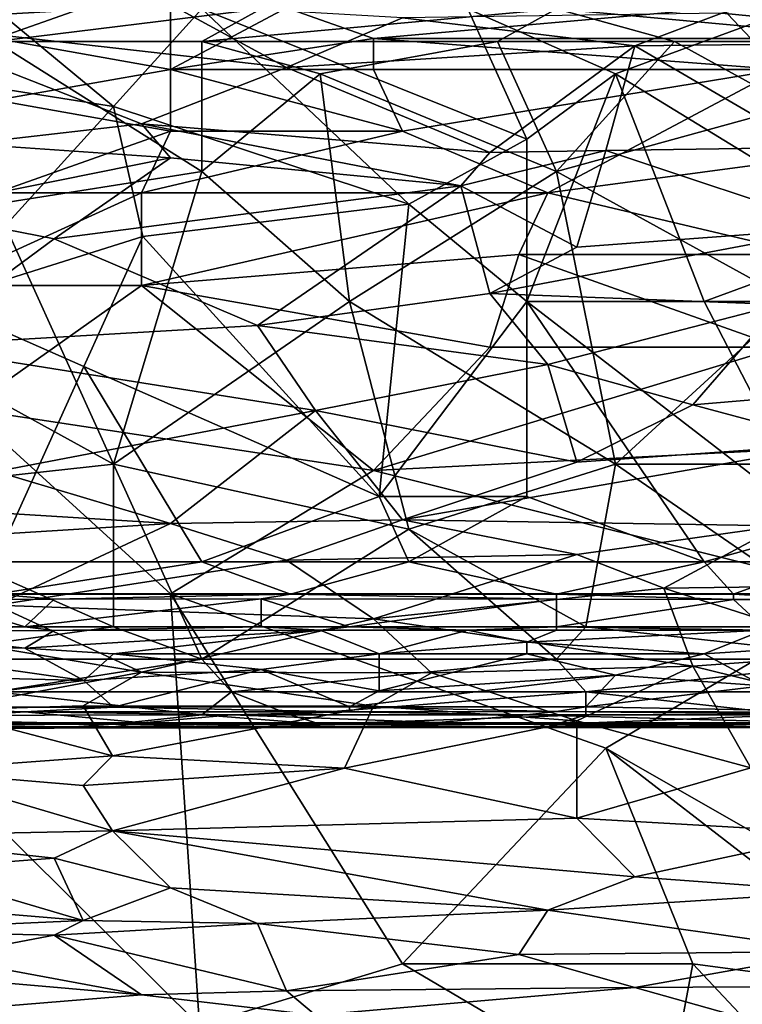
# Model space of a CAD drawing. Extents: x -0.375 to 0.375, y -0.309 to 0.309.
# Tile 159 of 226: x -0.125 to -0.072, y 0.138 to 0.209. Entities that reach past the tile are written whole.
import ezdxf

# ---------------------------------------------------------------- set-up
doc = ezdxf.new("R2010")
doc.units = 0

msp = doc.modelspace()

# ---------------------------------------------------------------- linework, layer by layer
for points in [[(-0.134753, 0.209035, 0.804633), (-0.113707, 0.210274, 0.806569), (-0.138963, 0.215043, 0.814311)], [(-0.073719, 0.209644, 0.804633), (-0.052673, 0.207588, 0.800761), (-0.054778, 0.213263, 0.81044)], [(-0.138963, 0.210034, 0.449167), (-0.113707, 0.212272, 0.449182), (-0.126335, 0.207797, 0.448193)], [(-0.113707, 0.20556, 0.44741), (-0.126335, 0.207797, 0.448193), (-0.113707, 0.212272, 0.449182)], [(-0.113707, 0.20556, 0.44741), (-0.113707, 0.212272, 0.449182), (-0.105289, 0.210034, 0.448342)], [(-0.134753, 0.209035, 0.804633), (-0.105289, 0.205697, 0.798826), (-0.113707, 0.210274, 0.806569)], [(-0.113707, 0.210274, 0.806569), (-0.105289, 0.205697, 0.798826), (-0.09687, 0.209304, 0.804633)], [(-0.113707, 0.20556, 0.44741), (-0.105289, 0.210034, 0.448342), (-0.098975, 0.207797, 0.447663)], [(-0.098975, 0.207797, 0.447663), (-0.105289, 0.210034, 0.448342), (-0.073719, 0.210034, 0.447866)], [(-0.098975, 0.207797, 0.447663), (-0.073719, 0.210034, 0.447866), (-0.071615, 0.207797, 0.447359)], [(-0.071615, 0.207797, 0.447359), (-0.073719, 0.210034, 0.447866), (-0.040045, 0.210034, 0.447661)], [(-0.132833, 0.205233, 0.354298), (-0.126408, 0.20995, 0.354271), (-0.117842, 0.202874, 0.354343)], [(-0.126408, 0.207591, 0.449938), (-0.111418, 0.207591, 0.449936), (-0.107134, 0.20995, 0.449597)], [(-0.117842, 0.202874, 0.354343), (-0.126408, 0.20995, 0.354271), (-0.111418, 0.20995, 0.354349)], [(-0.126408, 0.207591, 0.449938), (-0.107134, 0.20995, 0.449597), (-0.126408, 0.20995, 0.449608)], [(-0.096427, 0.195798, 0.354246), (-0.117842, 0.202874, 0.354343), (-0.111418, 0.20995, 0.354349)], [(-0.111418, 0.20995, 0.354349), (-0.092144, 0.20995, 0.354317), (-0.087861, 0.200515, 0.354303)], [(-0.111418, 0.207591, 0.449936), (-0.090002, 0.207591, 0.44995), (-0.085719, 0.20995, 0.449608)], [(-0.111418, 0.207591, 0.449936), (-0.085719, 0.20995, 0.449608), (-0.107134, 0.20995, 0.449597)], [(-0.096427, 0.195798, 0.354246), (-0.111418, 0.20995, 0.354349), (-0.087861, 0.200515, 0.354303)], [(-0.105289, 0.205697, 0.798826), (-0.080033, 0.20727, 0.800761), (-0.09687, 0.209304, 0.804633)], [(-0.09687, 0.209304, 0.804633), (-0.080033, 0.20727, 0.800761), (-0.073719, 0.209644, 0.804633)], [(-0.081436, 0.205233, 0.354341), (-0.092144, 0.20995, 0.354317), (-0.068587, 0.20995, 0.354338)], [(-0.087861, 0.200515, 0.354303), (-0.092144, 0.20995, 0.354317), (-0.081436, 0.205233, 0.354341)], [(-0.090002, 0.207591, 0.44995), (-0.077153, 0.207591, 0.449957), (-0.085719, 0.20995, 0.449608)], [(-0.06002, 0.207591, 0.449946), (-0.051454, 0.20995, 0.449611), (-0.085719, 0.20995, 0.449608)], [(-0.077153, 0.207591, 0.449957), (-0.06002, 0.207591, 0.449946), (-0.085719, 0.20995, 0.449608)], [(-0.081436, 0.205233, 0.354341), (-0.068587, 0.20995, 0.354338), (-0.062162, 0.19344, 0.354214)], [(-0.052673, 0.207588, 0.800761), (-0.073719, 0.209644, 0.804633), (-0.080033, 0.20727, 0.800761)], [(-0.134753, 0.209035, 0.804633), (-0.115812, 0.201619, 0.793019), (-0.105289, 0.205697, 0.798826)], [(-0.128439, 0.200172, 0.791083), (-0.115812, 0.201619, 0.793019), (-0.134753, 0.209035, 0.804633)], [(-0.126408, 0.207591, 0.449938), (-0.111418, 0.198157, 0.449925), (-0.111418, 0.207591, 0.449936)], [(-0.126408, 0.195798, 0.449932), (-0.111418, 0.198157, 0.449925), (-0.126408, 0.207591, 0.449938)], [(-0.126335, 0.203322, 0.447176), (-0.126335, 0.207797, 0.448193), (-0.113707, 0.20556, 0.44741)], [(-0.098975, 0.20556, 0.447213), (-0.113707, 0.20556, 0.44741), (-0.098975, 0.207797, 0.447663)], [(-0.102851, 0.205233, 0.449965), (-0.090002, 0.207591, 0.44995), (-0.111418, 0.207591, 0.449936)], [(-0.111418, 0.198157, 0.449925), (-0.102851, 0.205233, 0.449965), (-0.111418, 0.207591, 0.449936)], [(-0.105289, 0.205697, 0.798826), (-0.090556, 0.199526, 0.789147), (-0.080033, 0.20727, 0.800761)], [(-0.085719, 0.198157, 0.449942), (-0.090002, 0.207591, 0.44995), (-0.102851, 0.205233, 0.449965)], [(-0.06951, 0.20556, 0.44695), (-0.098975, 0.207797, 0.447663), (-0.071615, 0.207797, 0.447359)], [(-0.098975, 0.20556, 0.447213), (-0.098975, 0.207797, 0.447663), (-0.06951, 0.20556, 0.44695)], [(-0.080033, 0.20727, 0.800761), (-0.090556, 0.199526, 0.789147), (-0.082138, 0.199683, 0.789147)], [(-0.085719, 0.198157, 0.449942), (-0.077153, 0.207591, 0.449957), (-0.090002, 0.207591, 0.44995)], [(-0.085719, 0.198157, 0.449942), (-0.068587, 0.202874, 0.449942), (-0.077153, 0.207591, 0.449957)], [(-0.082138, 0.199683, 0.789147), (-0.067405, 0.199903, 0.789147), (-0.080033, 0.20727, 0.800761)], [(-0.080033, 0.20727, 0.800761), (-0.067405, 0.199903, 0.789147), (-0.052673, 0.207588, 0.800761)], [(-0.068587, 0.202874, 0.449942), (-0.06002, 0.207591, 0.449946), (-0.077153, 0.207591, 0.449957)], [(-0.130691, 0.188723, 0.354249), (-0.132833, 0.205233, 0.354298), (-0.117842, 0.202874, 0.354343)], [(-0.113707, 0.201085, 0.446631), (-0.126335, 0.203322, 0.447176), (-0.113707, 0.20556, 0.44741)], [(-0.105289, 0.205697, 0.798826), (-0.115812, 0.201619, 0.793019), (-0.090556, 0.199526, 0.789147)], [(-0.09687, 0.201085, 0.446496), (-0.113707, 0.20556, 0.44741), (-0.098975, 0.20556, 0.447213)], [(-0.113707, 0.201085, 0.446631), (-0.113707, 0.20556, 0.44741), (-0.09687, 0.201085, 0.446496)], [(-0.10071, 0.188723, 0.449947), (-0.102851, 0.205233, 0.449965), (-0.111418, 0.198157, 0.449925)], [(-0.10071, 0.188723, 0.449947), (-0.085719, 0.198157, 0.449942), (-0.102851, 0.205233, 0.449965)], [(-0.09687, 0.201085, 0.446496), (-0.098975, 0.20556, 0.447213), (-0.06951, 0.20556, 0.44695)], [(-0.06951, 0.20556, 0.44695), (-0.086347, 0.19661, 0.445951), (-0.09687, 0.201085, 0.446496)], [(-0.087861, 0.188723, 0.354229), (-0.087861, 0.200515, 0.354303), (-0.081436, 0.205233, 0.354341)], [(-0.075011, 0.188723, 0.354233), (-0.087861, 0.188723, 0.354229), (-0.081436, 0.205233, 0.354341)], [(-0.06951, 0.198847, 0.446094), (-0.086347, 0.19661, 0.445951), (-0.06951, 0.20556, 0.44695)], [(-0.075011, 0.188723, 0.354233), (-0.081436, 0.205233, 0.354341), (-0.062162, 0.19344, 0.354214)], [(-0.130691, 0.188723, 0.354249), (-0.117842, 0.202874, 0.354343), (-0.115701, 0.19344, 0.354261)], [(-0.126335, 0.203322, 0.447176), (-0.113707, 0.201085, 0.446631), (-0.126335, 0.19661, 0.446174)], [(-0.115701, 0.19344, 0.354261), (-0.117842, 0.202874, 0.354343), (-0.096427, 0.195798, 0.354246)], [(-0.068587, 0.188723, 0.449965), (-0.068587, 0.202874, 0.449942), (-0.085719, 0.198157, 0.449942)], [(-0.128439, 0.200172, 0.791083), (-0.113707, 0.199147, 0.789147), (-0.115812, 0.201619, 0.793019)], [(-0.115812, 0.201619, 0.793019), (-0.092661, 0.197113, 0.785276), (-0.090556, 0.199526, 0.789147)], [(-0.113707, 0.199147, 0.789147), (-0.092661, 0.197113, 0.785276), (-0.115812, 0.201619, 0.793019)], [(-0.115812, 0.19661, 0.446094), (-0.126335, 0.19661, 0.446174), (-0.113707, 0.201085, 0.446631)], [(-0.115812, 0.19661, 0.446094), (-0.09687, 0.201085, 0.446496), (-0.086347, 0.19661, 0.445951)], [(-0.115812, 0.19661, 0.446094), (-0.113707, 0.201085, 0.446631), (-0.09687, 0.201085, 0.446496)], [(-0.128439, 0.200172, 0.791083), (-0.132649, 0.195319, 0.78334), (-0.113707, 0.199147, 0.789147)], [(-0.096427, 0.195798, 0.354246), (-0.087861, 0.200515, 0.354303), (-0.087861, 0.188723, 0.354229)], [(-0.082138, 0.199683, 0.789147), (-0.090556, 0.199526, 0.789147), (-0.092661, 0.197113, 0.785276)], [(-0.082138, 0.199683, 0.789147), (-0.092661, 0.197113, 0.785276), (-0.084242, 0.192671, 0.777533)], [(-0.084242, 0.192671, 0.777533), (-0.065301, 0.194064, 0.779469), (-0.082138, 0.199683, 0.789147)], [(-0.067405, 0.199903, 0.789147), (-0.082138, 0.199683, 0.789147), (-0.065301, 0.194064, 0.779469)], [(-0.132649, 0.195319, 0.78334), (-0.122126, 0.193265, 0.779469), (-0.113707, 0.199147, 0.789147)], [(-0.122126, 0.193265, 0.779469), (-0.092661, 0.197113, 0.785276), (-0.113707, 0.199147, 0.789147)], [(-0.067405, 0.192135, 0.445573), (-0.086347, 0.19661, 0.445951), (-0.06951, 0.198847, 0.446094)], [(-0.117842, 0.17693, 0.449921), (-0.111418, 0.198157, 0.449925), (-0.126408, 0.195798, 0.449932)], [(-0.117842, 0.17693, 0.449921), (-0.10071, 0.188723, 0.449947), (-0.111418, 0.198157, 0.449925)], [(-0.081436, 0.17693, 0.449921), (-0.085719, 0.198157, 0.449942), (-0.10071, 0.188723, 0.449947)], [(-0.081436, 0.17693, 0.449921), (-0.068587, 0.188723, 0.449965), (-0.085719, 0.198157, 0.449942)], [(-0.130544, 0.189897, 0.445587), (-0.115812, 0.19661, 0.446094), (-0.115812, 0.189897, 0.445551)], [(-0.130544, 0.189897, 0.445587), (-0.126335, 0.19661, 0.446174), (-0.115812, 0.19661, 0.446094)], [(-0.122126, 0.193265, 0.779469), (-0.107393, 0.18698, 0.767855), (-0.092661, 0.197113, 0.785276)], [(-0.115812, 0.189897, 0.445551), (-0.086347, 0.19661, 0.445951), (-0.088452, 0.192135, 0.445622)], [(-0.115812, 0.189897, 0.445551), (-0.115812, 0.19661, 0.446094), (-0.086347, 0.19661, 0.445951)], [(-0.092661, 0.197113, 0.785276), (-0.107393, 0.18698, 0.767855), (-0.090556, 0.189302, 0.771726)], [(-0.092661, 0.197113, 0.785276), (-0.090556, 0.189302, 0.771726), (-0.084242, 0.192671, 0.777533)], [(-0.088452, 0.192135, 0.445622), (-0.086347, 0.19661, 0.445951), (-0.067405, 0.192135, 0.445573)], [(-0.117842, 0.17693, 0.449921), (-0.126408, 0.195798, 0.449932), (-0.139258, 0.188723, 0.449943)], [(-0.098568, 0.174571, 0.354238), (-0.115701, 0.19344, 0.354261), (-0.096427, 0.195798, 0.354246)], [(-0.098568, 0.174571, 0.354238), (-0.096427, 0.195798, 0.354246), (-0.087861, 0.188723, 0.354229)], [(-0.132649, 0.185506, 0.765919), (-0.122126, 0.193265, 0.779469), (-0.132649, 0.195319, 0.78334)], [(-0.090556, 0.189302, 0.771726), (-0.06951, 0.18852, 0.769791), (-0.065301, 0.194064, 0.779469)], [(-0.084242, 0.192671, 0.777533), (-0.090556, 0.189302, 0.771726), (-0.065301, 0.194064, 0.779469)], [(-0.132649, 0.185506, 0.765919), (-0.107393, 0.18698, 0.767855), (-0.122126, 0.193265, 0.779469)], [(-0.119984, 0.184005, 0.354258), (-0.130691, 0.188723, 0.354249), (-0.115701, 0.19344, 0.354261)], [(-0.119984, 0.184005, 0.354258), (-0.115701, 0.19344, 0.354261), (-0.098568, 0.174571, 0.354238)], [(-0.062162, 0.188723, 0.354217), (-0.075011, 0.188723, 0.354233), (-0.062162, 0.19344, 0.354214)], [(-0.090556, 0.185422, 0.445298), (-0.115812, 0.189897, 0.445551), (-0.088452, 0.192135, 0.445622)], [(-0.090556, 0.185422, 0.445298), (-0.088452, 0.192135, 0.445622), (-0.06951, 0.185422, 0.445262)], [(-0.088452, 0.192135, 0.445622), (-0.067405, 0.192135, 0.445573), (-0.06951, 0.185422, 0.445262)], [(-0.130544, 0.189897, 0.445587), (-0.115812, 0.189897, 0.445551), (-0.128439, 0.180948, 0.445238)], [(-0.128439, 0.180948, 0.445238), (-0.115812, 0.189897, 0.445551), (-0.098975, 0.176473, 0.445118)], [(-0.098975, 0.176473, 0.445118), (-0.115812, 0.189897, 0.445551), (-0.090556, 0.185422, 0.445298)], [(-0.107393, 0.18698, 0.767855), (-0.086347, 0.184167, 0.762048), (-0.090556, 0.189302, 0.771726)], [(-0.090556, 0.189302, 0.771726), (-0.086347, 0.184167, 0.762048), (-0.06951, 0.18852, 0.769791)], [(-0.139258, 0.174571, 0.449925), (-0.117842, 0.17693, 0.449921), (-0.139258, 0.188723, 0.449943)], [(-0.126408, 0.169854, 0.354262), (-0.130691, 0.188723, 0.354249), (-0.119984, 0.184005, 0.354258)], [(-0.117842, 0.17693, 0.449921), (-0.096427, 0.172213, 0.449907), (-0.10071, 0.188723, 0.449947)], [(-0.096427, 0.172213, 0.449907), (-0.081436, 0.17693, 0.449921), (-0.10071, 0.188723, 0.449947)], [(-0.087861, 0.174571, 0.354237), (-0.098568, 0.174571, 0.354238), (-0.087861, 0.188723, 0.354229)], [(-0.066445, 0.172213, 0.35424), (-0.087861, 0.188723, 0.354229), (-0.075011, 0.188723, 0.354233)], [(-0.075011, 0.169854, 0.354272), (-0.087861, 0.188723, 0.354229), (-0.066445, 0.172213, 0.35424)], [(-0.087861, 0.174571, 0.354237), (-0.087861, 0.188723, 0.354229), (-0.075011, 0.169854, 0.354272)], [(-0.055737, 0.17693, 0.449939), (-0.068587, 0.188723, 0.449965), (-0.081436, 0.17693, 0.449921)], [(-0.062162, 0.188723, 0.354217), (-0.066445, 0.172213, 0.35424), (-0.075011, 0.188723, 0.354233)], [(-0.075824, 0.18124, 0.756241), (-0.06951, 0.18852, 0.769791), (-0.086347, 0.184167, 0.762048)], [(-0.075824, 0.18124, 0.756241), (-0.052673, 0.183185, 0.759287), (-0.06951, 0.18852, 0.769791)], [(-0.103184, 0.180831, 0.756241), (-0.107393, 0.18698, 0.767855), (-0.132649, 0.185506, 0.765919)], [(-0.086347, 0.184167, 0.762048), (-0.107393, 0.18698, 0.767855), (-0.103184, 0.180831, 0.756241)], [(-0.103184, 0.180831, 0.756241), (-0.132649, 0.185506, 0.765919), (-0.126335, 0.176395, 0.748498)], [(-0.098975, 0.176473, 0.445118), (-0.090556, 0.185422, 0.445298), (-0.06951, 0.185422, 0.445262)], [(-0.098975, 0.176473, 0.445118), (-0.06951, 0.185422, 0.445262), (-0.054778, 0.17871, 0.445077)], [(-0.111418, 0.169854, 0.354269), (-0.126408, 0.169854, 0.354262), (-0.119984, 0.184005, 0.354258)], [(-0.111418, 0.169854, 0.354269), (-0.119984, 0.184005, 0.354258), (-0.098568, 0.174571, 0.354238)], [(-0.084242, 0.177079, 0.748498), (-0.086347, 0.184167, 0.762048), (-0.103184, 0.180831, 0.756241)], [(-0.075824, 0.18124, 0.756241), (-0.086347, 0.184167, 0.762048), (-0.084242, 0.177079, 0.748498)], [(-0.065301, 0.178396, 0.750434), (-0.052673, 0.183185, 0.759287), (-0.075824, 0.18124, 0.756241)], [(-0.113707, 0.167523, 0.444986), (-0.143172, 0.167523, 0.445012), (-0.128439, 0.180948, 0.445238)], [(-0.113707, 0.167523, 0.444986), (-0.128439, 0.180948, 0.445238), (-0.098975, 0.176473, 0.445118)], [(-0.126335, 0.176395, 0.748498), (-0.113707, 0.172633, 0.740756), (-0.103184, 0.180831, 0.756241)], [(-0.113707, 0.172633, 0.740756), (-0.09687, 0.172895, 0.740756), (-0.103184, 0.180831, 0.756241)], [(-0.103184, 0.180831, 0.756241), (-0.09687, 0.172895, 0.740756), (-0.084242, 0.177079, 0.748498)], [(-0.084242, 0.177079, 0.748498), (-0.065301, 0.178396, 0.750434), (-0.075824, 0.18124, 0.756241)], [(-0.098975, 0.176473, 0.445118), (-0.054778, 0.17871, 0.445077), (-0.063196, 0.167523, 0.444898)], [(-0.09687, 0.172895, 0.740756), (-0.06951, 0.172458, 0.73882), (-0.065301, 0.178396, 0.750434)], [(-0.084242, 0.177079, 0.748498), (-0.09687, 0.172895, 0.740756), (-0.065301, 0.178396, 0.750434)], [(-0.139258, 0.174571, 0.449925), (-0.117842, 0.165137, 0.449878), (-0.117842, 0.17693, 0.449921)], [(-0.111418, 0.162778, 0.44983), (-0.096427, 0.172213, 0.449907), (-0.117842, 0.17693, 0.449921)], [(-0.117842, 0.165137, 0.449878), (-0.111418, 0.162778, 0.44983), (-0.117842, 0.17693, 0.449921)], [(-0.113707, 0.167523, 0.444986), (-0.098975, 0.176473, 0.445118), (-0.063196, 0.167523, 0.444898)], [(-0.083577, 0.165137, 0.449866), (-0.081436, 0.17693, 0.449921), (-0.096427, 0.172213, 0.449907)], [(-0.083577, 0.165137, 0.449866), (-0.064304, 0.165137, 0.449874), (-0.081436, 0.17693, 0.449921)], [(-0.064304, 0.165137, 0.449874), (-0.055737, 0.17693, 0.449939), (-0.081436, 0.17693, 0.449921)], [(-0.136858, 0.174046, 0.744627), (-0.113707, 0.172633, 0.740756), (-0.126335, 0.176395, 0.748498)], [(-0.134974, 0.162778, 0.449852), (-0.117842, 0.165137, 0.449878), (-0.139258, 0.174571, 0.449925)], [(-0.096427, 0.169854, 0.354266), (-0.111418, 0.169854, 0.354269), (-0.098568, 0.174571, 0.354238)], [(-0.096427, 0.169854, 0.354266), (-0.098568, 0.174571, 0.354238), (-0.087861, 0.174571, 0.354237)], [(-0.096427, 0.169854, 0.354266), (-0.087861, 0.174571, 0.354237), (-0.075011, 0.169854, 0.354272)], [(-0.141067, 0.170929, 0.73882), (-0.113707, 0.172633, 0.740756), (-0.136858, 0.174046, 0.744627)], [(-0.105289, 0.169971, 0.734949), (-0.09687, 0.172895, 0.740756), (-0.113707, 0.172633, 0.740756)], [(-0.084242, 0.170369, 0.734949), (-0.09687, 0.172895, 0.740756), (-0.105289, 0.169971, 0.734949)], [(-0.084242, 0.170369, 0.734949), (-0.06951, 0.172458, 0.73882), (-0.09687, 0.172895, 0.740756)], [(-0.113707, 0.172633, 0.740756), (-0.141067, 0.170929, 0.73882), (-0.126335, 0.1667, 0.729142)], [(-0.126335, 0.1667, 0.729142), (-0.105289, 0.169971, 0.734949), (-0.113707, 0.172633, 0.740756)], [(-0.085719, 0.162778, 0.449844), (-0.096427, 0.172213, 0.449907), (-0.111418, 0.162778, 0.44983)], [(-0.085719, 0.162778, 0.449844), (-0.083577, 0.165137, 0.449866), (-0.096427, 0.172213, 0.449907)], [(-0.084242, 0.170369, 0.734949), (-0.077928, 0.167943, 0.729142), (-0.06951, 0.172458, 0.73882)], [(-0.077928, 0.167943, 0.729142), (-0.050568, 0.168286, 0.729142), (-0.06951, 0.172458, 0.73882)], [(-0.075011, 0.169854, 0.354272), (-0.066445, 0.172213, 0.35424), (-0.066445, 0.169854, 0.354263)], [(-0.105289, 0.169971, 0.734949), (-0.098975, 0.165716, 0.72527), (-0.084242, 0.170369, 0.734949)], [(-0.098975, 0.165716, 0.72527), (-0.077928, 0.167943, 0.729142), (-0.084242, 0.170369, 0.734949)], [(-0.126408, 0.167495, 0.354509), (-0.111418, 0.169854, 0.354269), (-0.104993, 0.167495, 0.354511)], [(-0.126408, 0.167495, 0.354509), (-0.126408, 0.169854, 0.354262), (-0.111418, 0.169854, 0.354269)], [(-0.105289, 0.169971, 0.734949), (-0.126335, 0.1667, 0.729142), (-0.098975, 0.165716, 0.72527)], [(-0.104993, 0.167495, 0.354511), (-0.111418, 0.169854, 0.354269), (-0.096427, 0.169854, 0.354266)], [(-0.104993, 0.167495, 0.354511), (-0.096427, 0.169854, 0.354266), (-0.085719, 0.167495, 0.354513)], [(-0.085719, 0.167495, 0.354513), (-0.096427, 0.169854, 0.354266), (-0.075011, 0.169854, 0.354272)], [(-0.085719, 0.167495, 0.354513), (-0.075011, 0.169854, 0.354272), (-0.07287, 0.167495, 0.354488)], [(-0.07287, 0.167495, 0.354488), (-0.075011, 0.169854, 0.354272), (-0.066445, 0.169854, 0.354263)], [(-0.07287, 0.167495, 0.354488), (-0.066445, 0.169854, 0.354263), (-0.066445, 0.167495, 0.354495)], [(-0.098975, 0.165716, 0.72527), (-0.075824, 0.162281, 0.715592), (-0.077928, 0.167943, 0.729142)], [(-0.050568, 0.168286, 0.729142), (-0.077928, 0.167943, 0.729142), (-0.063196, 0.163199, 0.717528)], [(-0.077928, 0.167943, 0.729142), (-0.075824, 0.162281, 0.715592), (-0.063196, 0.163199, 0.717528)], [(-0.111602, 0.136198, 0.44481), (-0.143172, 0.167523, 0.445012), (-0.113707, 0.167523, 0.444986)], [(-0.143172, 0.167523, 0.445012), (-0.111602, 0.136198, 0.44481), (-0.136858, 0.136198, 0.444826)], [(-0.122125, 0.167131, 0.354816), (-0.130691, 0.167122, 0.354816), (-0.126408, 0.167495, 0.354509)], [(-0.130691, 0.167122, 0.354816), (-0.122125, 0.167131, 0.354816), (-0.124267, 0.165137, 0.357884)], [(-0.104993, 0.167495, 0.354511), (-0.122125, 0.167131, 0.354816), (-0.126408, 0.167495, 0.354509)], [(-0.124267, 0.165137, 0.357884), (-0.107134, 0.167151, 0.354816), (-0.107134, 0.165137, 0.357958)], [(-0.122125, 0.167131, 0.354816), (-0.107134, 0.167151, 0.354816), (-0.124267, 0.165137, 0.357884)], [(-0.107134, 0.167151, 0.354816), (-0.122125, 0.167131, 0.354816), (-0.104993, 0.167495, 0.354511)], [(-0.082138, 0.156335, 0.444849), (-0.113707, 0.167523, 0.444986), (-0.063196, 0.167523, 0.444898)], [(-0.09687, 0.140673, 0.444772), (-0.113707, 0.167523, 0.444986), (-0.082138, 0.156335, 0.444849)], [(-0.09687, 0.140673, 0.444772), (-0.111602, 0.136198, 0.44481), (-0.113707, 0.167523, 0.444986)], [(-0.085719, 0.167137, 0.354816), (-0.107134, 0.167151, 0.354816), (-0.104993, 0.167495, 0.354511)], [(-0.107134, 0.167151, 0.354816), (-0.085719, 0.167137, 0.354816), (-0.10071, 0.165137, 0.357909)], [(-0.107134, 0.165137, 0.357958), (-0.107134, 0.167151, 0.354816), (-0.10071, 0.165137, 0.357909)], [(-0.085719, 0.167495, 0.354513), (-0.085719, 0.167137, 0.354816), (-0.104993, 0.167495, 0.354511)], [(-0.10071, 0.165137, 0.357909), (-0.085719, 0.167137, 0.354816), (-0.085719, 0.165137, 0.357944)], [(-0.07287, 0.167495, 0.354488), (-0.07287, 0.167107, 0.354816), (-0.085719, 0.167495, 0.354513)], [(-0.07287, 0.167107, 0.354816), (-0.085719, 0.167137, 0.354816), (-0.085719, 0.167495, 0.354513)], [(-0.085719, 0.167137, 0.354816), (-0.07287, 0.167107, 0.354816), (-0.085719, 0.165137, 0.357944)], [(-0.082138, 0.156335, 0.444849), (-0.063196, 0.167523, 0.444898), (-0.054778, 0.140673, 0.444745)], [(-0.066445, 0.167495, 0.354495), (-0.066445, 0.167116, 0.354816), (-0.07287, 0.167495, 0.354488)], [(-0.066445, 0.167116, 0.354816), (-0.07287, 0.167107, 0.354816), (-0.07287, 0.167495, 0.354488)], [(-0.137116, 0.165137, 0.357795), (-0.130691, 0.167122, 0.354816), (-0.124267, 0.165137, 0.357884)], [(-0.128439, 0.16397, 0.723335), (-0.115812, 0.161849, 0.717528), (-0.126335, 0.1667, 0.729142)], [(-0.115812, 0.161849, 0.717528), (-0.098975, 0.165716, 0.72527), (-0.126335, 0.1667, 0.729142)], [(-0.085719, 0.165137, 0.357944), (-0.07287, 0.167107, 0.354816), (-0.070728, 0.165137, 0.357947)], [(-0.07287, 0.167107, 0.354816), (-0.066445, 0.167116, 0.354816), (-0.070728, 0.165137, 0.357947)], [(-0.115812, 0.161849, 0.717528), (-0.094765, 0.161782, 0.715592), (-0.098975, 0.165716, 0.72527)], [(-0.075824, 0.162281, 0.715592), (-0.098975, 0.165716, 0.72527), (-0.094765, 0.161782, 0.715592)], [(-0.124267, 0.165137, 0.357884), (-0.134974, 0.164845, 0.358692), (-0.137116, 0.165137, 0.357795)], [(-0.134974, 0.162778, 0.449852), (-0.111418, 0.162778, 0.44983), (-0.117842, 0.165137, 0.449878)], [(-0.122125, 0.164863, 0.358692), (-0.134974, 0.164845, 0.358692), (-0.124267, 0.165137, 0.357884)], [(-0.107134, 0.165137, 0.357958), (-0.122125, 0.164863, 0.358692), (-0.124267, 0.165137, 0.357884)], [(-0.102851, 0.164888, 0.358692), (-0.122125, 0.164863, 0.358692), (-0.107134, 0.165137, 0.357958)], [(-0.10071, 0.165137, 0.357909), (-0.102851, 0.164888, 0.358692), (-0.107134, 0.165137, 0.357958)], [(-0.092144, 0.164877, 0.358692), (-0.102851, 0.164888, 0.358692), (-0.10071, 0.165137, 0.357909)], [(-0.085719, 0.165137, 0.357944), (-0.092144, 0.164877, 0.358692), (-0.10071, 0.165137, 0.357909)], [(-0.085719, 0.164891, 0.358692), (-0.092144, 0.164877, 0.358692), (-0.085719, 0.165137, 0.357944)], [(-0.085719, 0.162778, 0.449844), (-0.062162, 0.162778, 0.449837), (-0.083577, 0.165137, 0.449866)], [(-0.070728, 0.165137, 0.357947), (-0.070728, 0.164892, 0.358692), (-0.085719, 0.165137, 0.357944)], [(-0.070728, 0.164892, 0.358692), (-0.085719, 0.164891, 0.358692), (-0.085719, 0.165137, 0.357944)], [(-0.062162, 0.162778, 0.449837), (-0.064304, 0.165137, 0.449874), (-0.083577, 0.165137, 0.449866)], [(-0.134974, 0.164845, 0.358692), (-0.124267, 0.163573, 0.370321), (-0.139258, 0.163975, 0.366445)], [(-0.134974, 0.164845, 0.358692), (-0.122125, 0.164863, 0.358692), (-0.124267, 0.163573, 0.370321)], [(-0.124267, 0.163573, 0.370321), (-0.102851, 0.164888, 0.358692), (-0.117842, 0.163171, 0.374198)], [(-0.124267, 0.163573, 0.370321), (-0.122125, 0.164863, 0.358692), (-0.102851, 0.164888, 0.358692)], [(-0.102851, 0.164888, 0.358692), (-0.098568, 0.163169, 0.374198), (-0.117842, 0.163171, 0.374198)], [(-0.102851, 0.164888, 0.358692), (-0.092144, 0.164877, 0.358692), (-0.098568, 0.163169, 0.374198)], [(-0.098568, 0.163169, 0.374198), (-0.092144, 0.164877, 0.358692), (-0.087861, 0.164007, 0.366445)], [(-0.092144, 0.164877, 0.358692), (-0.085719, 0.164891, 0.358692), (-0.087861, 0.164007, 0.366445)], [(-0.087861, 0.164007, 0.366445), (-0.070728, 0.164892, 0.358692), (-0.075011, 0.163169, 0.374198)], [(-0.087861, 0.164007, 0.366445), (-0.085719, 0.164891, 0.358692), (-0.070728, 0.164892, 0.358692)], [(-0.075011, 0.163169, 0.374198), (-0.070728, 0.164892, 0.358692), (-0.068587, 0.163579, 0.370321)], [(-0.139258, 0.163975, 0.366445), (-0.124267, 0.163573, 0.370321), (-0.119984, 0.161239, 0.39358)], [(-0.119984, 0.161239, 0.39358), (-0.134974, 0.161613, 0.389703), (-0.139258, 0.163975, 0.366445)], [(-0.128439, 0.16397, 0.723335), (-0.130544, 0.15908, 0.711721), (-0.115812, 0.161849, 0.717528)], [(-0.119984, 0.161239, 0.39358), (-0.124267, 0.163573, 0.370321), (-0.117842, 0.163171, 0.374198)], [(-0.098568, 0.163169, 0.374198), (-0.087861, 0.164007, 0.366445), (-0.087861, 0.163178, 0.374198)], [(-0.087861, 0.164007, 0.366445), (-0.075011, 0.163169, 0.374198), (-0.087861, 0.163178, 0.374198)], [(-0.075011, 0.163169, 0.374198), (-0.068587, 0.163579, 0.370321), (-0.070728, 0.160853, 0.397456)], [(-0.119984, 0.161239, 0.39358), (-0.117842, 0.163171, 0.374198), (-0.107134, 0.162022, 0.385827)], [(-0.117842, 0.163171, 0.374198), (-0.098568, 0.163169, 0.374198), (-0.107134, 0.162022, 0.385827)], [(-0.107134, 0.162022, 0.385827), (-0.098568, 0.163169, 0.374198), (-0.098568, 0.160481, 0.401332)], [(-0.087861, 0.163178, 0.374198), (-0.081436, 0.161633, 0.389703), (-0.098568, 0.160481, 0.401332)], [(-0.098568, 0.163169, 0.374198), (-0.087861, 0.163178, 0.374198), (-0.098568, 0.160481, 0.401332)], [(-0.087861, 0.163178, 0.374198), (-0.075011, 0.163169, 0.374198), (-0.081436, 0.161633, 0.389703)], [(-0.075011, 0.163169, 0.374198), (-0.070728, 0.160853, 0.397456), (-0.081436, 0.161633, 0.389703)], [(-0.075824, 0.162281, 0.715592), (-0.054778, 0.157096, 0.702042), (-0.063196, 0.163199, 0.717528)], [(-0.126408, 0.16042, 0.449387), (-0.111418, 0.162778, 0.44983), (-0.134974, 0.162778, 0.449852)], [(-0.126408, 0.16042, 0.449387), (-0.109276, 0.16042, 0.449353), (-0.111418, 0.162778, 0.44983)], [(-0.109276, 0.16042, 0.449353), (-0.085719, 0.162778, 0.449844), (-0.111418, 0.162778, 0.44983)], [(-0.109276, 0.16042, 0.449353), (-0.083577, 0.16042, 0.449372), (-0.085719, 0.162778, 0.449844)], [(-0.075824, 0.162281, 0.715592), (-0.094765, 0.161782, 0.715592), (-0.084242, 0.15832, 0.705914)], [(-0.083577, 0.16042, 0.449372), (-0.062162, 0.162778, 0.449837), (-0.085719, 0.162778, 0.449844)], [(-0.084242, 0.15832, 0.705914), (-0.071615, 0.1549, 0.696235), (-0.075824, 0.162281, 0.715592)], [(-0.083577, 0.16042, 0.449372), (-0.06002, 0.16042, 0.449362), (-0.062162, 0.162778, 0.449837)], [(-0.054778, 0.157096, 0.702042), (-0.075824, 0.162281, 0.715592), (-0.071615, 0.1549, 0.696235)], [(-0.134974, 0.161613, 0.389703), (-0.119984, 0.161239, 0.39358), (-0.134974, 0.15931, 0.412961)], [(-0.120021, 0.159406, 0.711721), (-0.115812, 0.161849, 0.717528), (-0.130544, 0.15908, 0.711721)], [(-0.120021, 0.159406, 0.711721), (-0.098975, 0.159369, 0.709785), (-0.115812, 0.161849, 0.717528)], [(-0.119984, 0.161239, 0.39358), (-0.107134, 0.162022, 0.385827), (-0.117842, 0.159308, 0.412961)], [(-0.117842, 0.159308, 0.412961), (-0.107134, 0.162022, 0.385827), (-0.10071, 0.159314, 0.412961)], [(-0.115812, 0.161849, 0.717528), (-0.098975, 0.159369, 0.709785), (-0.094765, 0.161782, 0.715592)], [(-0.10071, 0.159314, 0.412961), (-0.107134, 0.162022, 0.385827), (-0.098568, 0.160481, 0.401332)], [(-0.10071, 0.159314, 0.412961), (-0.081436, 0.161633, 0.389703), (-0.083577, 0.159321, 0.412961)], [(-0.081436, 0.161633, 0.389703), (-0.10071, 0.159314, 0.412961), (-0.098568, 0.160481, 0.401332)], [(-0.098975, 0.159369, 0.709785), (-0.084242, 0.15832, 0.705914), (-0.094765, 0.161782, 0.715592)], [(-0.070728, 0.160853, 0.397456), (-0.083577, 0.159321, 0.412961), (-0.081436, 0.161633, 0.389703)], [(-0.134974, 0.15931, 0.412961), (-0.119984, 0.161239, 0.39358), (-0.117842, 0.159308, 0.412961)], [(-0.083577, 0.159321, 0.412961), (-0.070728, 0.160853, 0.397456), (-0.062162, 0.158946, 0.416838)], [(-0.145682, 0.158681, 0.447849), (-0.111418, 0.158742, 0.447849), (-0.126408, 0.16042, 0.449387)], [(-0.126408, 0.16042, 0.449387), (-0.111418, 0.158742, 0.447849), (-0.109276, 0.16042, 0.449353)], [(-0.111418, 0.158742, 0.447849), (-0.104993, 0.158739, 0.447849), (-0.109276, 0.16042, 0.449353)], [(-0.109276, 0.16042, 0.449353), (-0.104993, 0.158739, 0.447849), (-0.083577, 0.16042, 0.449372)], [(-0.104993, 0.158739, 0.447849), (-0.083577, 0.158751, 0.447849), (-0.083577, 0.16042, 0.449372)], [(-0.083577, 0.16042, 0.449372), (-0.068587, 0.158748, 0.447849), (-0.06002, 0.16042, 0.449362)], [(-0.083577, 0.158751, 0.447849), (-0.068587, 0.158748, 0.447849), (-0.083577, 0.16042, 0.449372)], [(-0.141399, 0.15896, 0.416838), (-0.134974, 0.15931, 0.412961), (-0.124267, 0.15897, 0.416838)], [(-0.134974, 0.15931, 0.412961), (-0.117842, 0.159308, 0.412961), (-0.124267, 0.15897, 0.416838)], [(-0.117916, 0.155761, 0.702042), (-0.120021, 0.159406, 0.711721), (-0.130544, 0.15908, 0.711721)], [(-0.124267, 0.15897, 0.416838), (-0.117842, 0.159308, 0.412961), (-0.10071, 0.15897, 0.416838)], [(-0.120021, 0.159406, 0.711721), (-0.117916, 0.155761, 0.702042), (-0.098975, 0.159369, 0.709785)], [(-0.117916, 0.155761, 0.702042), (-0.101079, 0.154885, 0.698171), (-0.098975, 0.159369, 0.709785)], [(-0.117842, 0.159308, 0.412961), (-0.10071, 0.159314, 0.412961), (-0.10071, 0.15897, 0.416838)], [(-0.101079, 0.154885, 0.698171), (-0.084242, 0.15832, 0.705914), (-0.098975, 0.159369, 0.709785)], [(-0.10071, 0.159314, 0.412961), (-0.083577, 0.159321, 0.412961), (-0.085719, 0.158978, 0.416838)], [(-0.10071, 0.15897, 0.416838), (-0.10071, 0.159314, 0.412961), (-0.085719, 0.158978, 0.416838)], [(-0.085719, 0.158978, 0.416838), (-0.083577, 0.159321, 0.412961), (-0.062162, 0.158946, 0.416838)], [(-0.111418, 0.158742, 0.447849), (-0.145682, 0.158681, 0.447849), (-0.117842, 0.158061, 0.445714)], [(-0.117842, 0.158061, 0.445714), (-0.145682, 0.158681, 0.447849), (-0.134974, 0.158061, 0.445772)], [(-0.141399, 0.15896, 0.416838), (-0.124267, 0.15897, 0.416838), (-0.134974, 0.158188, 0.432343)], [(-0.134974, 0.158188, 0.432343), (-0.124267, 0.15897, 0.416838), (-0.115701, 0.158174, 0.432343)], [(-0.130544, 0.15908, 0.711721), (-0.132649, 0.154673, 0.700107), (-0.117916, 0.155761, 0.702042)], [(-0.124267, 0.15897, 0.416838), (-0.109276, 0.158743, 0.420714), (-0.115701, 0.158174, 0.432343)], [(-0.124267, 0.15897, 0.416838), (-0.10071, 0.15897, 0.416838), (-0.109276, 0.158743, 0.420714)], [(-0.102851, 0.158061, 0.445565), (-0.111418, 0.158742, 0.447849), (-0.117842, 0.158061, 0.445714)], [(-0.109276, 0.158743, 0.420714), (-0.094285, 0.158179, 0.432343), (-0.115701, 0.158174, 0.432343)], [(-0.104993, 0.158739, 0.447849), (-0.111418, 0.158742, 0.447849), (-0.102851, 0.158061, 0.445565)], [(-0.109276, 0.158743, 0.420714), (-0.10071, 0.15897, 0.416838), (-0.087861, 0.158738, 0.420714)], [(-0.109276, 0.158743, 0.420714), (-0.087861, 0.158738, 0.420714), (-0.094285, 0.158179, 0.432343)], [(-0.083577, 0.158751, 0.447849), (-0.104993, 0.158739, 0.447849), (-0.102851, 0.158061, 0.445565)], [(-0.085719, 0.158061, 0.445486), (-0.083577, 0.158751, 0.447849), (-0.102851, 0.158061, 0.445565)], [(-0.10071, 0.15897, 0.416838), (-0.085719, 0.158978, 0.416838), (-0.087861, 0.158738, 0.420714)], [(-0.094285, 0.158179, 0.432343), (-0.087861, 0.158738, 0.420714), (-0.066445, 0.158166, 0.432343)], [(-0.087861, 0.158738, 0.420714), (-0.085719, 0.158978, 0.416838), (-0.06002, 0.158717, 0.420714)], [(-0.087861, 0.158738, 0.420714), (-0.06002, 0.158717, 0.420714), (-0.066445, 0.158166, 0.432343)], [(-0.085719, 0.158978, 0.416838), (-0.062162, 0.158946, 0.416838), (-0.06002, 0.158717, 0.420714)], [(-0.068587, 0.158748, 0.447849), (-0.083577, 0.158751, 0.447849), (-0.085719, 0.158061, 0.445486)], [(-0.062162, 0.158061, 0.445594), (-0.068587, 0.158748, 0.447849), (-0.085719, 0.158061, 0.445486)], [(-0.134974, 0.158188, 0.432343), (-0.115701, 0.158174, 0.432343), (-0.132833, 0.157872, 0.440096)], [(-0.134974, 0.158061, 0.445772), (-0.122125, 0.157785, 0.443972), (-0.117842, 0.158061, 0.445714)], [(-0.134974, 0.157781, 0.443972), (-0.122125, 0.157785, 0.443972), (-0.134974, 0.158061, 0.445772)], [(-0.134974, 0.157781, 0.443972), (-0.132833, 0.157872, 0.440096), (-0.122125, 0.157785, 0.443972)], [(-0.132833, 0.157872, 0.440096), (-0.115701, 0.158174, 0.432343), (-0.117842, 0.157865, 0.440096)], [(-0.132833, 0.157872, 0.440096), (-0.117842, 0.157865, 0.440096), (-0.122125, 0.157785, 0.443972)], [(-0.122125, 0.157785, 0.443972), (-0.107134, 0.157806, 0.443972), (-0.117842, 0.158061, 0.445714)], [(-0.122125, 0.157785, 0.443972), (-0.117842, 0.157865, 0.440096), (-0.107134, 0.157806, 0.443972)], [(-0.117842, 0.157865, 0.440096), (-0.115701, 0.158174, 0.432343), (-0.107134, 0.157887, 0.440096)], [(-0.117842, 0.158061, 0.445714), (-0.107134, 0.157806, 0.443972), (-0.102851, 0.158061, 0.445565)], [(-0.117842, 0.157865, 0.440096), (-0.107134, 0.157887, 0.440096), (-0.107134, 0.157806, 0.443972)], [(-0.115701, 0.158174, 0.432343), (-0.094285, 0.158179, 0.432343), (-0.107134, 0.157887, 0.440096)], [(-0.107134, 0.157887, 0.440096), (-0.094285, 0.158179, 0.432343), (-0.079294, 0.157885, 0.440096)], [(-0.107134, 0.157806, 0.443972), (-0.085719, 0.157824, 0.443972), (-0.102851, 0.158061, 0.445565)], [(-0.107134, 0.157887, 0.440096), (-0.079294, 0.157885, 0.440096), (-0.085719, 0.157824, 0.443972)], [(-0.107134, 0.157806, 0.443972), (-0.107134, 0.157887, 0.440096), (-0.085719, 0.157824, 0.443972)], [(-0.102851, 0.158061, 0.445565), (-0.085719, 0.157824, 0.443972), (-0.085719, 0.158061, 0.445486)], [(-0.084242, 0.151254, 0.686557), (-0.084242, 0.15832, 0.705914), (-0.101079, 0.154885, 0.698171)], [(-0.094285, 0.158179, 0.432343), (-0.066445, 0.158166, 0.432343), (-0.079294, 0.157885, 0.440096)], [(-0.085719, 0.158061, 0.445486), (-0.066445, 0.157802, 0.443972), (-0.062162, 0.158061, 0.445594)], [(-0.079294, 0.157817, 0.443972), (-0.066445, 0.157802, 0.443972), (-0.085719, 0.158061, 0.445486)], [(-0.085719, 0.157824, 0.443972), (-0.079294, 0.157817, 0.443972), (-0.085719, 0.158061, 0.445486)], [(-0.085719, 0.157824, 0.443972), (-0.079294, 0.157885, 0.440096), (-0.079294, 0.157817, 0.443972)], [(-0.071615, 0.1549, 0.696235), (-0.084242, 0.15832, 0.705914), (-0.084242, 0.151254, 0.686557)], [(-0.079294, 0.157817, 0.443972), (-0.066445, 0.158166, 0.432343), (-0.064304, 0.157878, 0.440096)], [(-0.079294, 0.157885, 0.440096), (-0.066445, 0.158166, 0.432343), (-0.079294, 0.157817, 0.443972)], [(-0.079294, 0.157817, 0.443972), (-0.064304, 0.157878, 0.440096), (-0.066445, 0.157802, 0.443972)], [(-0.132649, 0.154673, 0.700107), (-0.120021, 0.153608, 0.696235), (-0.117916, 0.155761, 0.702042)], [(-0.120021, 0.153608, 0.696235), (-0.101079, 0.154885, 0.698171), (-0.117916, 0.155761, 0.702042)], [(-0.075824, 0.140673, 0.444766), (-0.09687, 0.140673, 0.444772), (-0.082138, 0.156335, 0.444849)], [(-0.058987, 0.138436, 0.444784), (-0.082138, 0.156335, 0.444849), (-0.054778, 0.140673, 0.444745)], [(-0.075824, 0.140673, 0.444766), (-0.082138, 0.156335, 0.444849), (-0.058987, 0.138436, 0.444784)], [(-0.136858, 0.149936, 0.686557), (-0.117916, 0.150325, 0.686557), (-0.132649, 0.154673, 0.700107)], [(-0.132649, 0.154673, 0.700107), (-0.117916, 0.150325, 0.686557), (-0.120021, 0.153608, 0.696235)], [(-0.120021, 0.153608, 0.696235), (-0.117916, 0.150325, 0.686557), (-0.101079, 0.154885, 0.698171)], [(-0.117916, 0.150325, 0.686557), (-0.084242, 0.151254, 0.686557), (-0.101079, 0.154885, 0.698171)], [(-0.084242, 0.151254, 0.686557), (-0.065301, 0.150156, 0.682685), (-0.071615, 0.1549, 0.696235)], [(-0.084242, 0.151254, 0.686557), (-0.117916, 0.150325, 0.686557), (-0.080033, 0.146991, 0.673007)], [(-0.065301, 0.150156, 0.682685), (-0.084242, 0.151254, 0.686557), (-0.080033, 0.146991, 0.673007)], [(-0.136858, 0.149936, 0.686557), (-0.122126, 0.148346, 0.68075), (-0.117916, 0.150325, 0.686557)], [(-0.122126, 0.148346, 0.68075), (-0.113707, 0.146193, 0.673007), (-0.117916, 0.150325, 0.686557)], [(-0.086347, 0.144567, 0.665264), (-0.080033, 0.146991, 0.673007), (-0.117916, 0.150325, 0.686557)], [(-0.113707, 0.146193, 0.673007), (-0.086347, 0.144567, 0.665264), (-0.117916, 0.150325, 0.686557)], [(-0.080033, 0.146991, 0.673007), (-0.065301, 0.145915, 0.669136), (-0.065301, 0.150156, 0.682685)], [(-0.132649, 0.147554, 0.678814), (-0.122126, 0.148346, 0.68075), (-0.136858, 0.149936, 0.686557)], [(-0.132649, 0.147554, 0.678814), (-0.120021, 0.143821, 0.665264), (-0.122126, 0.148346, 0.68075)], [(-0.120021, 0.143821, 0.665264), (-0.113707, 0.146193, 0.673007), (-0.122126, 0.148346, 0.68075)], [(-0.136858, 0.145227, 0.671071), (-0.120021, 0.143821, 0.665264), (-0.132649, 0.147554, 0.678814)], [(-0.086347, 0.144567, 0.665264), (-0.065301, 0.145915, 0.669136), (-0.080033, 0.146991, 0.673007)], [(-0.120021, 0.143821, 0.665264), (-0.107393, 0.143599, 0.663329), (-0.113707, 0.146193, 0.673007)], [(-0.113707, 0.146193, 0.673007), (-0.107393, 0.143599, 0.663329), (-0.086347, 0.144567, 0.665264)], [(-0.086347, 0.144567, 0.665264), (-0.065301, 0.141565, 0.65365), (-0.065301, 0.145915, 0.669136)], [(-0.136858, 0.145227, 0.671071), (-0.136858, 0.143064, 0.663329), (-0.120021, 0.143821, 0.665264)], [(-0.088452, 0.14135, 0.65365), (-0.086347, 0.144567, 0.665264), (-0.107393, 0.143599, 0.663329)], [(-0.088452, 0.14135, 0.65365), (-0.065301, 0.141565, 0.65365), (-0.086347, 0.144567, 0.665264)], [(-0.136858, 0.143064, 0.663329), (-0.122126, 0.142754, 0.661393), (-0.120021, 0.143821, 0.665264)], [(-0.122126, 0.142754, 0.661393), (-0.107393, 0.143599, 0.663329), (-0.120021, 0.143821, 0.665264)], [(-0.105289, 0.138721, 0.643972), (-0.107393, 0.143599, 0.663329), (-0.122126, 0.142754, 0.661393)], [(-0.107393, 0.143599, 0.663329), (-0.105289, 0.138721, 0.643972), (-0.088452, 0.14135, 0.65365)], [(-0.122126, 0.142754, 0.661393), (-0.136858, 0.143064, 0.663329), (-0.130544, 0.141174, 0.655586)], [(-0.130544, 0.141174, 0.655586), (-0.115812, 0.138436, 0.643264), (-0.122126, 0.142754, 0.661393)], [(-0.122126, 0.142754, 0.661393), (-0.115812, 0.138436, 0.643264), (-0.105289, 0.138721, 0.643972)], [(-0.088452, 0.14135, 0.65365), (-0.080033, 0.138956, 0.643972), (-0.065301, 0.141565, 0.65365)], [(-0.080033, 0.138956, 0.643972), (-0.058987, 0.139084, 0.643972), (-0.065301, 0.141565, 0.65365)], [(-0.115812, 0.138436, 0.643264), (-0.130544, 0.141174, 0.655586), (-0.141067, 0.140626, 0.65365)], [(-0.105289, 0.138721, 0.643972), (-0.080033, 0.138956, 0.643972), (-0.088452, 0.14135, 0.65365)], [(-0.141067, 0.140626, 0.65365), (-0.132649, 0.137056, 0.638165), (-0.115812, 0.138436, 0.643264)], [(-0.111602, 0.136198, 0.44481), (-0.09687, 0.140673, 0.444772), (-0.077928, 0.129486, 0.444834)], [(-0.077928, 0.129486, 0.444834), (-0.09687, 0.140673, 0.444772), (-0.075824, 0.140673, 0.444766)], [(-0.077928, 0.129486, 0.444834), (-0.075824, 0.140673, 0.444766), (-0.06951, 0.133961, 0.444922)], [(-0.06951, 0.133961, 0.444922), (-0.075824, 0.140673, 0.444766), (-0.058987, 0.138436, 0.444784)], [(-0.115812, 0.138436, 0.643264), (-0.103184, 0.136959, 0.636229), (-0.105289, 0.138721, 0.643972)], [(-0.105289, 0.138721, 0.643972), (-0.103184, 0.136959, 0.636229), (-0.080033, 0.138956, 0.643972)], [(-0.103184, 0.136959, 0.636229), (-0.067405, 0.135405, 0.628487), (-0.080033, 0.138956, 0.643972)], [(-0.067405, 0.135405, 0.628487), (-0.058987, 0.139084, 0.643972), (-0.080033, 0.138956, 0.643972)], [(-0.132649, 0.137056, 0.638165), (-0.103184, 0.136959, 0.636229), (-0.115812, 0.138436, 0.643264)]]:
    msp.add_3dface(points)

doc.saveas('drawing.dxf')
